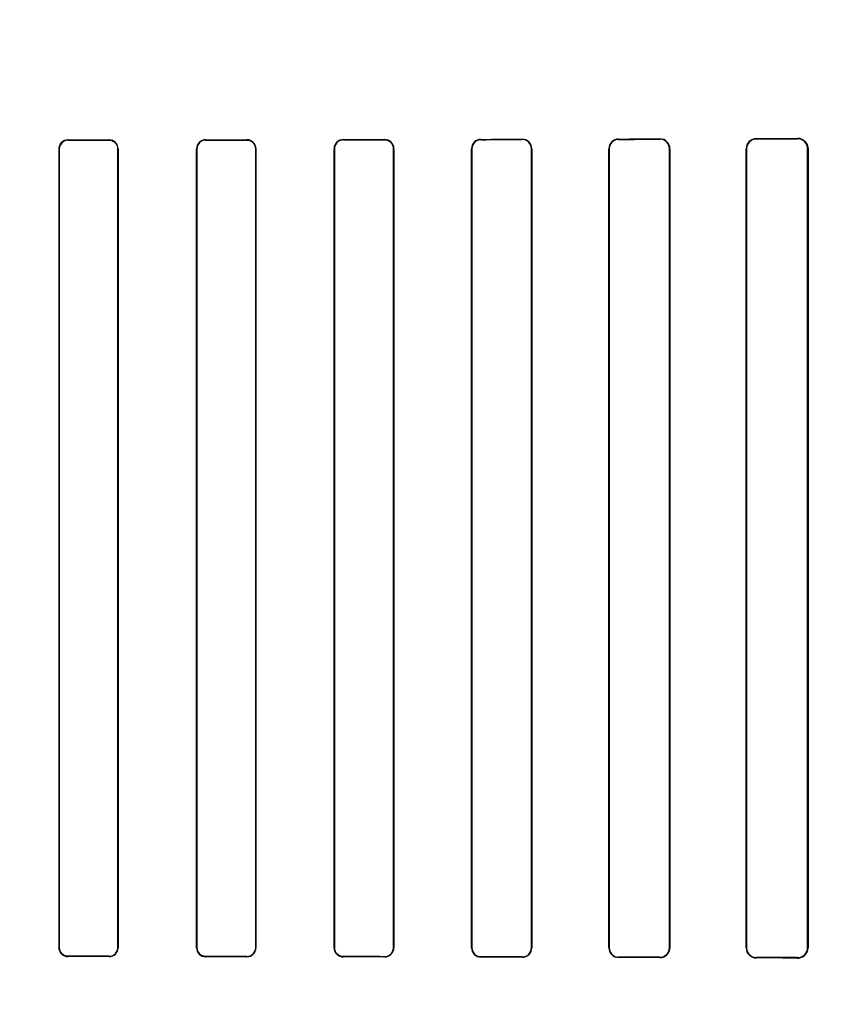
# Model space of a CAD drawing. Header units: millimetres. Extents: x 0 to 297, y 0 to 210.
# Tile 154 of 256: x 56.259 to 56.522, y 158.987 to 159.308. Entities that reach past the tile are written whole.
import ezdxf

# ---------------------------------------------------------------- set-up
doc = ezdxf.new("R2010")
doc.units = ezdxf.units.MM
doc.header["$LTSCALE"] = 16.335
doc.layers.get('0').update_dxf_attribs({"linetype": 'CONTINUOUS'})
for name, color, linetype in [('AXES_REF', 7, 'CONTINUOUS'), ('INTFCLR_1', 7, 'CONTINUOUS'), ('INTFCLR_72935', 7, 'CONTINUOUS')]:
    doc.layers.add(name, color=color, linetype=linetype)

msp = doc.modelspace()

# ---------------------------------------------------------------- linework, layer by layer
at = {"color": 7, "linetype": 'Continuous'}
for radius in [8.7262453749, 8.7255, 8.6696226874]:
    msp.add_circle((57.5376079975, 154.4105885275), radius, dxfattribs=at)
msp.add_arc((57.5376079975, 154.4105885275), 8.64, 278.2771290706, 261.7228709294, dxfattribs=at)
at = {"layer": 'AXES_REF', "color": 9, "linetype": 'Continuous'}
for radius in [7.9600610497, 5.3357191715]:
    msp.add_circle((57.5376079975, 154.4105885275), radius, dxfattribs=at)
at = {"layer": 'INTFCLR_1', "color": 9, "linetype": 'Continuous'}
for p, q in [((56.2751063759, 159.2689793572), (56.2751063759, 159.2688827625)), ((56.2886063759, 159.2688937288), (56.2886063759, 159.2689909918)), ((56.3201063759, 159.2690240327), (56.3201063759, 159.268924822)), ((56.3336063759, 159.2689405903), (56.3336063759, 159.2690408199)), ((56.3651063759, 159.2690865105), (56.3651063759, 159.2689834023)), ((56.3786063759, 159.2690044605), (56.3786063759, 159.2691090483)), ((56.4101063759, 159.2691691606), (56.4101063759, 159.2690604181)), ((56.4236063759, 159.2690875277), (56.4236063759, 159.2691984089)), ((56.4551063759, 159.2692758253), (56.4551063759, 159.2691588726)), ((56.4686063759, 159.269193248), (56.4686063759, 159.2693133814)), ((56.5001063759, 159.2694130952), (56.5001063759, 159.2692836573)), ((56.5136063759, 159.2693273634), (56.5136063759, 159.2694618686)), ((56.27230146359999, 159.2660757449), (56.2722050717, 159.2660757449)), ((56.2915243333, 159.2660757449), (56.29142682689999, 159.2660757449)), ((56.3172604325, 159.2660757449), (56.3171615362, 159.2660757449)), ((56.3365753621, 159.2660757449), (56.3364747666, 159.2660757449)), ((56.3622030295, 159.2660757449), (56.3621003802, 159.2660757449)), ((56.3816450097, 159.2660757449), (56.3815398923, 159.2660757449)), ((56.4071274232, 159.2660757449), (56.4070193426, 159.2660757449)), ((56.4267361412, 159.2660757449), (56.42662449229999, 159.2660757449)), ((56.4520307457, 159.2660757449), (56.4519147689, 159.2660757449)), ((56.4718534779, 159.2660757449), (56.4717321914, 159.2660757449)), ((56.4969083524, 159.2660757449), (56.4967804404, 159.2660757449)), ((56.51700543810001, 159.2660757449), (56.51686905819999, 159.2660757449)), ((56.2722050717, 159.0050757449), (56.27230146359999, 159.0050757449)), ((56.29142682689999, 159.0050757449), (56.2915243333, 159.0050757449)), ((56.3171615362, 159.0050757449), (56.3172604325, 159.0050757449)), ((56.3364747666, 159.0050757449), (56.3365753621, 159.0050757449)), ((56.3621003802, 159.0050757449), (56.3622030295, 159.0050757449)), ((56.3815398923, 159.0050757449), (56.3816450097, 159.0050757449)), ((56.4070193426, 159.0050757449), (56.4071274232, 159.0050757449)), ((56.42662449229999, 159.0050757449), (56.4267361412, 159.0050757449)), ((56.4519147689, 159.0050757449), (56.4520307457, 159.0050757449)), ((56.4717321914, 159.0050757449), (56.4718534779, 159.0050757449)), ((56.4967804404, 159.0050757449), (56.4969083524, 159.0050757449)), ((56.51686905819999, 159.0050757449), (56.51700543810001, 159.0050757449)), ((56.2751063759, 159.0022687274), (56.2751063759, 159.0021721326)), ((56.2886063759, 159.002160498), (56.2886063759, 159.0022577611)), ((56.3201063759, 159.0022266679), (56.3201063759, 159.0021274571)), ((56.3336063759, 159.0021106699), (56.3336063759, 159.0022108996)), ((56.3651063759, 159.0021680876), (56.3651063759, 159.0020649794)), ((56.3786063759, 159.0020424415), (56.3786063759, 159.0021470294)), ((56.4101063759, 159.0020910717), (56.4101063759, 159.0019823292)), ((56.4236063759, 159.0019530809), (56.4236063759, 159.0020639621)), ((56.4551063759, 159.0019926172), (56.4551063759, 159.0018756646)), ((56.4686063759, 159.0018381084), (56.4686063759, 159.0019582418)), ((56.5001063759, 159.0018678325), (56.5001063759, 159.0017383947)), ((56.5136063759, 159.0016896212), (56.5136063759, 159.0018241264))]:
    msp.add_line(p, q, dxfattribs=at)
at = {"layer": 'INTFCLR_1', "color": 6, "linetype": 'Continuous'}
for p, q in [((56.2722050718, 159.0050757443), (56.2722050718, 159.2660757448)), ((56.2723014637, 159.0050757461), (56.2723014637, 159.2660757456)), ((56.29142682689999, 159.2660757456), (56.29142682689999, 159.0050757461)), ((56.2915243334, 159.2660757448), (56.2915243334, 159.0050757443)), ((56.3171615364, 159.0050757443), (56.3171615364, 159.2660757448)), ((56.3172604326, 159.0050757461), (56.3172604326, 159.2660757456)), ((56.3364747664, 159.2660757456), (56.3364747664, 159.0050757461)), ((56.3365753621, 159.2660757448), (56.3365753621, 159.0050757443)), ((56.3621003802, 159.0050757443), (56.3621003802, 159.2660757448)), ((56.3622030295, 159.0050757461), (56.3622030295, 159.2660757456)), ((56.3815398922, 159.2660757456), (56.3815398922, 159.0050757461)), ((56.3816450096, 159.2660757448), (56.3816450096, 159.0050757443)), ((56.4070193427, 159.0050757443), (56.4070193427, 159.2660757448)), ((56.40712742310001, 159.0050757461), (56.40712742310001, 159.2660757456)), ((56.42662449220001, 159.2660757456), (56.42662449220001, 159.0050757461)), ((56.4267361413, 159.2660757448), (56.4267361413, 159.0050757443)), ((56.4519147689, 159.0050757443), (56.4519147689, 159.2660757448)), ((56.4520307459, 159.0050757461), (56.4520307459, 159.2660757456)), ((56.4717321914, 159.2660757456), (56.4717321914, 159.0050757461)), ((56.4718534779, 159.2660757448), (56.4718534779, 159.0050757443)), ((56.4967804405, 159.0050757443), (56.4967804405, 159.2660757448)), ((56.4969083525, 159.0050757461), (56.4969083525, 159.2660757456)), ((56.51686905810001, 159.2660757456), (56.51686905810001, 159.0050757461)), ((56.51700543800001, 159.2660757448), (56.51700543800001, 159.0050757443))]:
    msp.add_line(p, q, dxfattribs=at)
at = {"layer": 'INTFCLR_1', "color": 7, "linetype": 'Continuous'}
msp.add_lwpolyline([(56.5147273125, 159.2692754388), (56.5146119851, 159.2693130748), (56.5144941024, 159.2693469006), (56.5143737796, 159.2693767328), (56.5142512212, 159.2694023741), (56.5141264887, 159.269423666), (56.5139994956, 159.26944046), (56.5138703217, 159.2694525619), (56.5137392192, 159.2694597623), (56.5136063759, 159.2694618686)], dxfattribs=at)
at = {"layer": 'INTFCLR_1', "color": 6, "linetype": 'Continuous'}
for centre, radius, start, end in [((56.2751086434, 159.2660756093), 0.0028071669, 90.0462846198, 179.9972177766), ((56.2886087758, 159.266075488), 0.002915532, 0.005047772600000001, 90.04716267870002), ((56.3201108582, 159.266074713), 0.002949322, 90.0870740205, 179.9799554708), ((56.32010986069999, 159.2660754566), 0.0028493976, 90.07007444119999, 179.9941887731), ((56.3336092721, 159.2660747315), 0.0029660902, 0.0195751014, 90.0559463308), ((56.3651121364, 159.2660747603), 0.0030117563, 90.109587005, 179.9812692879), ((56.36511165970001, 159.2660747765), 0.0029086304, 90.10408288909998, 179.9809092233), ((56.3786107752, 159.2660748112), 0.003034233, 0.0176303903, 90.08306988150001), ((56.4101136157, 159.2660748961), 0.0030942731, 90.13405915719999, 179.9842835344), ((56.41011298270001, 159.2660748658), 0.0029855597, 90.1267861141, 179.9831162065), ((56.4236127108, 159.2660749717), 0.0031234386, 0.0141820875, 90.11620591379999), ((56.4236118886, 159.2660749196), 0.0030126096, 0.0157097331, 90.1048457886), ((56.4551154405, 159.2660751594), 0.0032006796, 90.16226569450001, 179.9895203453), ((56.4551145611, 159.2660750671), 0.0030838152, 90.1520740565, 179.9873943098), ((56.468615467, 159.2660753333), 0.0032380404, 0.007281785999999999, 90.16086454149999), ((56.4686141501, 159.2660751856), 0.0031180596, 0.0102903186, 90.1428569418), ((56.5001185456, 159.2660749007), 0.0033381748, 90.20887734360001, 179.9855109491), ((56.5001165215, 159.2660754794), 0.0032081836, 90.1811887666, 179.9952462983), ((56.513616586, 159.2660747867), 0.0032525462, 0.0168928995, 90.17985124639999), ((56.2751088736, 159.0050759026), 0.0029037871, 180.0031234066, 269.9507157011), ((56.2886085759, 159.0050759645), 0.0028182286, 269.9552742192, 359.9955599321), ((56.28860803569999, 159.005076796), 0.0029162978, 269.9673900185, 359.9793378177), ((56.3201102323, 159.0050760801), 0.0029486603, 180.0065248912, 269.9250671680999), ((56.3336089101, 159.0050767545), 0.0028658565, 269.9493350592, 359.9798390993), ((56.3336092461, 159.0050767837), 0.0029661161, 269.9445550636, 359.9799235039), ((56.3651121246, 159.0050767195), 0.0030117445, 180.0185526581, 269.8906367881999), ((56.3786102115, 159.0050767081), 0.0029296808, 269.9249891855, 359.9811861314), ((56.3786107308, 159.0050767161), 0.0030342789, 269.9177693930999, 359.9816500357), ((56.4101135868, 159.0050765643), 0.0030942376, 180.0151829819, 269.8664752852), ((56.4236118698, 159.0050765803), 0.0030126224, 269.8955109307, 359.9841347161), ((56.4236126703, 159.0050765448), 0.0031234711, 269.8845370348, 359.9853160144), ((56.45511539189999, 159.0050763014), 0.0032006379, 180.0099720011, 269.8386041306), ((56.4551145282, 159.0050764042), 0.0030837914, 180.0122275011, 269.8485352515), ((56.46861410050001, 159.0050763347), 0.0031181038, 269.8580557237, 359.9891838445), ((56.4686154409, 159.0050761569), 0.0032380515, 269.8395973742, 359.9926992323), ((56.5001176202, 159.0050757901), 0.0033372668, 180.0007858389, 269.8069592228), ((56.50011632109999, 159.0050757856), 0.0032079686, 180.0007062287, 269.8223771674), ((56.5136166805, 159.0050766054), 0.0032524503, 269.818477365, 359.9848620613), ((56.5136192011, 159.0050758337), 0.0033862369, 269.7829972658, 359.9984882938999)]:
    msp.add_arc(centre, radius, start, end, dxfattribs=at)
for centre, major_axis, ratio, start_param, end_param in [((56.1693563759, 159.2705757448), (0.4693968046, 0), 0.0034906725, -1.3435565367, -1.313931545), ((56.1693563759, 159.2705757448), (0.4963968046, 0), 0.0034906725, -1.3561158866, -1.3281923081), ((56.1693563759, 159.2705757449), (0.4693968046, 0), 0.0034906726, -1.2438455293, -1.2133136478), ((56.1693563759, 159.2705757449), (0.4963968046, 0), 0.0034906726, -1.2622347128, -1.2335556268), ((56.1693563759, 159.2705757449), (0.4693968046, 0), 0.0034906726, -1.140627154, -1.1087454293), ((56.1693563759, 159.2705757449), (0.4963968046, 0), 0.0034906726, -1.165444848, -1.1356558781), ((56.1693563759, 159.2705757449), (0.4693968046, 0), 0.0034906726, -1.0322457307, -0.9983944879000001), ((56.1693563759, 159.2705757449), (0.4963968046, 0), 0.0034906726, -1.0644388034, -1.0330623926), ((56.1693563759, 159.2705757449), (0.4693968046, 0), 0.0034906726, -0.9162996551, -0.8795209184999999), ((56.1693563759, 159.2705757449), (0.4963968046, 0), 0.0034906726, -0.9573995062, -0.9237350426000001), ((56.1693563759, 159.2705757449), (0.4693968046, 0), 0.0034906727, -0.7888979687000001, -0.7475038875), ((56.1693563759, 159.2705757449), (0.4963968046, 0), 0.0034906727, -0.8415583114, -0.8044638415), ((56.1693563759, 159.0005757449), (0.4963968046, 0), 0.0034906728, 1.3281923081, 1.3561158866), ((56.1693563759, 159.0005757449), (0.4693968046, 0), 0.0034906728, 1.313931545, 1.3435565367), ((56.1693563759, 159.000575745), (0.4963968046, 0), 0.0034906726, 1.2335556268, 1.2622347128), ((56.1693563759, 159.000575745), (0.4693968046, 0), 0.0034906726, 1.2133136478, 1.2438455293), ((56.1693563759, 159.0005757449), (0.4963968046, 0), 0.0034906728, 1.1356558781, 1.165444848), ((56.1693563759, 159.0005757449), (0.4693968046, 0), 0.0034906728, 1.1087454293, 1.140627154), ((56.1693563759, 159.0005757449), (0.4963968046, 0), 0.0034906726, 1.0330623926, 1.0644388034), ((56.1693563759, 159.0005757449), (0.4693968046, 0), 0.0034906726, 0.9983944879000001, 1.0322457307), ((56.1693563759, 159.0005757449), (0.4963968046, 0), 0.0034906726, 0.9237350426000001, 0.9573995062), ((56.1693563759, 159.0005757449), (0.4693968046, 0), 0.0034906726, 0.8795209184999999, 0.9162996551), ((56.1693563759, 159.000575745), (0.4963968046, 0), 0.0034906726, 0.8044638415, 0.8415583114), ((56.1693563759, 159.000575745), (0.4693968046, 0), 0.0034906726, 0.7475038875, 0.7888979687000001)]:
    msp.add_ellipse(centre, major_axis=major_axis, ratio=ratio, start_param=start_param, end_param=end_param, dxfattribs=at)
for points, knots in [([(56.2722050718, 159.2660757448), (56.2722050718, 159.266632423), (56.2726247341, 159.2681376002), (56.27418983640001, 159.2689786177), (56.2751063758, 159.2689793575)], [0, 0, 0, 0, 0.3778654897, 1, 1, 1, 1]), ([(56.288606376, 159.2688937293), (56.2891591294, 159.2688942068), (56.2906245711, 159.2684754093), (56.29142682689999, 159.2669551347), (56.29142682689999, 159.2660757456)], [0, 0, 0, 0, 0.3859626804, 1, 1, 1, 1]), ([(56.3336063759, 159.2689405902), (56.33417492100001, 159.2689412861), (56.335666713, 159.2685093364), (56.3364747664, 159.266963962), (56.3364747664, 159.2660757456)], [0, 0, 0, 0, 0.3902803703, 1, 1, 1, 1]), ([(56.378606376, 159.2690044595), (56.3791972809, 159.2690054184), (56.38072507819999, 159.2685545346), (56.3815398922, 159.2669751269), (56.3815398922, 159.2660757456)], [0, 0, 0, 0, 0.3965046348, 1, 1, 1, 1]), ([(56.2751063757, 159.0022687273), (56.2745580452, 159.0022691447), (56.2731008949, 159.0026861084), (56.2723014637, 159.004199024), (56.2723014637, 159.0050757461)], [0, 0, 0, 0, 0.3847792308, 1, 1, 1, 1]), ([(56.3201063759, 159.0022266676), (56.3195444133, 159.0022272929), (56.3180646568, 159.0026564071), (56.3172604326, 159.0041911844), (56.3172604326, 159.0050757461)], [0, 0, 0, 0, 0.3884917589, 1, 1, 1, 1]), ([(56.3651063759, 159.0021680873), (56.3645246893, 159.0021689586), (56.3630131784, 159.0026156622), (56.3622030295, 159.004180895), (56.3622030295, 159.0050757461)], [0, 0, 0, 0, 0.3939533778, 1, 1, 1, 1]), ([(56.4101063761, 159.0020910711), (56.40949745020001, 159.0020922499), (56.4079438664, 159.0025634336), (56.40712742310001, 159.0041685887), (56.40712742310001, 159.0050757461)], [0, 0, 0, 0, 0.4016445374, 1, 1, 1, 1])]:
    msp.add_open_spline(points, degree=3, knots=knots, dxfattribs=at)
at = {"layer": 'INTFCLR_1', "color": 7, "linetype": 'Continuous'}
msp.add_open_spline([(56.51360637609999, 159.2694618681), (56.5140833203, 159.2694587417), (56.5151896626, 159.2692330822), (56.5166045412, 159.2680491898), (56.5170100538, 159.266738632), (56.51700543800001, 159.2660757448)], degree=3, knots=[0, 0, 0, 0, 0.2716433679, 0.622451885, 1, 1, 1, 1], dxfattribs=at)
at = {"layer": 'INTFCLR_72935', "color": 9, "linetype": 'Continuous'}
for p, q in [((56.2751063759, 159.2688827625), (56.2751063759, 159.2689793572)), ((56.2886063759, 159.2689909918), (56.2886063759, 159.2688937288)), ((56.3201063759, 159.268924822), (56.3201063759, 159.2690240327)), ((56.3336063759, 159.2690408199), (56.3336063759, 159.2689405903)), ((56.3651063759, 159.2689834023), (56.3651063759, 159.2690865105)), ((56.3786063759, 159.2691090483), (56.3786063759, 159.2690044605)), ((56.4101063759, 159.2690604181), (56.4101063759, 159.2691691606)), ((56.4236063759, 159.2691984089), (56.4236063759, 159.2690875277)), ((56.4551063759, 159.2691588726), (56.4551063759, 159.2692758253)), ((56.4686063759, 159.2693133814), (56.4686063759, 159.269193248)), ((56.5001063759, 159.2692836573), (56.5001063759, 159.2694130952)), ((56.5136063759, 159.2694618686), (56.5136063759, 159.2693273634)), ((56.2722050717, 159.2660757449), (56.27230146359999, 159.2660757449)), ((56.29142682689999, 159.2660757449), (56.2915243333, 159.2660757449)), ((56.3171615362, 159.2660757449), (56.3172604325, 159.2660757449)), ((56.3364747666, 159.2660757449), (56.3365753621, 159.2660757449)), ((56.3621003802, 159.2660757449), (56.3622030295, 159.2660757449)), ((56.3815398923, 159.2660757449), (56.3816450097, 159.2660757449)), ((56.4070193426, 159.2660757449), (56.4071274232, 159.2660757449)), ((56.42662449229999, 159.2660757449), (56.4267361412, 159.2660757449)), ((56.4519147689, 159.2660757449), (56.4520307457, 159.2660757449)), ((56.4717321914, 159.2660757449), (56.4718534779, 159.2660757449)), ((56.4967804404, 159.2660757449), (56.4969083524, 159.2660757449)), ((56.51686905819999, 159.2660757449), (56.51700543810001, 159.2660757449)), ((56.27230146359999, 159.0050757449), (56.2722050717, 159.0050757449)), ((56.2915243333, 159.0050757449), (56.29142682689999, 159.0050757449)), ((56.3172604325, 159.0050757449), (56.3171615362, 159.0050757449)), ((56.3365753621, 159.0050757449), (56.3364747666, 159.0050757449)), ((56.3622030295, 159.0050757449), (56.3621003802, 159.0050757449)), ((56.3816450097, 159.0050757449), (56.3815398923, 159.0050757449)), ((56.4071274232, 159.0050757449), (56.4070193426, 159.0050757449)), ((56.4267361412, 159.0050757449), (56.42662449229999, 159.0050757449)), ((56.4520307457, 159.0050757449), (56.4519147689, 159.0050757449)), ((56.4718534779, 159.0050757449), (56.4717321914, 159.0050757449)), ((56.4969083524, 159.0050757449), (56.4967804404, 159.0050757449)), ((56.51700543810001, 159.0050757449), (56.51686905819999, 159.0050757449)), ((56.2751063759, 159.0021721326), (56.2751063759, 159.0022687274)), ((56.2886063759, 159.0022577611), (56.2886063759, 159.002160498)), ((56.3201063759, 159.0021274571), (56.3201063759, 159.0022266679)), ((56.3336063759, 159.0022108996), (56.3336063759, 159.0021106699)), ((56.3651063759, 159.0020649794), (56.3651063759, 159.0021680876)), ((56.3786063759, 159.0021470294), (56.3786063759, 159.0020424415)), ((56.4101063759, 159.0019823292), (56.4101063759, 159.0020910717)), ((56.4236063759, 159.0020639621), (56.4236063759, 159.0019530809)), ((56.4551063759, 159.0018756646), (56.4551063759, 159.0019926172)), ((56.4686063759, 159.0019582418), (56.4686063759, 159.0018381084)), ((56.5001063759, 159.0017383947), (56.5001063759, 159.0018678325)), ((56.5136063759, 159.0018241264), (56.5136063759, 159.0016896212))]:
    msp.add_line(p, q, dxfattribs=at)
at = {"layer": 'INTFCLR_72935', "color": 6, "linetype": 'Continuous'}
for p, q in [((56.2722050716, 159.2660757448), (56.2722050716, 159.0050757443)), ((56.2723014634, 159.2660757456), (56.2723014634, 159.0050757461)), ((56.2914268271, 159.0050757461), (56.2914268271, 159.2660757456)), ((56.29152433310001, 159.0050757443), (56.29152433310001, 159.2660757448)), ((56.3171615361, 159.2660757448), (56.3171615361, 159.0050757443)), ((56.3172604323, 159.2660757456), (56.3172604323, 159.0050757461)), ((56.3364747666, 159.0050757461), (56.3364747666, 159.2660757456)), ((56.3365753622, 159.0050757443), (56.3365753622, 159.2660757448)), ((56.3621003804, 159.2660757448), (56.3621003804, 159.0050757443)), ((56.3622030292, 159.2660757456), (56.3622030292, 159.0050757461)), ((56.3815398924, 159.0050757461), (56.3815398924, 159.2660757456)), ((56.3816450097, 159.0050757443), (56.3816450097, 159.2660757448)), ((56.4070193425, 159.2660757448), (56.4070193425, 159.0050757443)), ((56.4071274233, 159.2660757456), (56.4071274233, 159.0050757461)), ((56.42662449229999, 159.0050757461), (56.42662449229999, 159.2660757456)), ((56.42673614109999, 159.0050757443), (56.42673614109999, 159.2660757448)), ((56.4519147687, 159.2660757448), (56.4519147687, 159.0050757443)), ((56.4520307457, 159.2660757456), (56.4520307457, 159.0050757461)), ((56.4717321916, 159.0050757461), (56.4717321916, 159.2660757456)), ((56.4718534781, 159.0050757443), (56.4718534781, 159.2660757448)), ((56.49678044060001, 159.2660757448), (56.49678044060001, 159.0050757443)), ((56.4969083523, 159.2660757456), (56.4969083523, 159.0050757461)), ((56.51686905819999, 159.0050757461), (56.51686905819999, 159.2660757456)), ((56.51700543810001, 159.0050757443), (56.51700543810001, 159.2660757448))]:
    msp.add_line(p, q, dxfattribs=at)
at = {"layer": 'INTFCLR_72935', "color": 7, "linetype": 'Continuous'}
msp.add_lwpolyline([(56.5147273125, 159.001876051), (56.5146119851, 159.001838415), (56.5144941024, 159.0018045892), (56.5143737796, 159.0017747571), (56.5142512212, 159.0017491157), (56.5141264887, 159.0017278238), (56.5139994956, 159.0017110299), (56.5138703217, 159.001698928), (56.5137392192, 159.0016917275), (56.5136063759, 159.0016896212)], dxfattribs=at)
at = {"layer": 'INTFCLR_72935', "color": 6, "linetype": 'Continuous'}
for centre, radius, start, end in [((56.2751088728, 159.2660755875), 0.0029037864, 90.0492646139, 179.996895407), ((56.2886080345, 159.2660746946), 0.0029162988, 0.0206343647, 90.0325816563), ((56.2886085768, 159.2660755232), 0.0028182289, 0.0045222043, 90.0447392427), ((56.3201102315, 159.26607541), 0.0029486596, 90.0749222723, 179.9934939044), ((56.33360925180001, 159.266074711), 0.0029661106, 0.019970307, 90.05555111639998), ((56.333609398, 159.266075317), 0.0028653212, 0.0085705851, 90.06042790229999), ((56.3651112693, 159.2660756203), 0.003010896, 90.0931146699, 179.9976296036), ((56.3786107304, 159.2660747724), 0.0030342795, 0.0183622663, 90.08222621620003), ((56.3786110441, 159.2660756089), 0.0029288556, 0.0026748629, 90.09132571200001), ((56.4101129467, 159.2660755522), 0.0030936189, 90.12169312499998, 179.9964329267), ((56.4236133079, 159.2660755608), 0.0031228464, 0.0033770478, 90.12717979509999), ((56.4236125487, 159.2660755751), 0.0030119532, 0.0032426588, 90.11742191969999), ((56.4551150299, 159.2660755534), 0.0032002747, 90.15493734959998, 179.9965731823), ((56.4551140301, 159.2660755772), 0.0030832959, 90.14223640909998, 179.9968700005), ((56.4686156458, 159.2660755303), 0.0032378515, 0.0037968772, 90.1640360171), ((56.46861449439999, 159.2660755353), 0.0031177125, 0.0038640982, 90.14919673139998), ((56.5001179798, 159.2660755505), 0.0033375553, 90.199202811, 179.9966640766), ((56.5001164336, 159.2660755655), 0.0032080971, 90.1796272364, 179.9967836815), ((56.51361920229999, 159.2660756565), 0.0033862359, 0.0014947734, 90.21702501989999), ((56.5136172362, 159.2660755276), 0.0032518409, 0.0038405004, 90.1913531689), ((56.2751086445, 159.0050758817), 0.0028071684, 180.0027675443, 269.9536972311), ((56.2886087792, 159.0050759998), 0.0029155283, 269.9527742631, 359.9949804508), ((56.3201108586, 159.0050767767), 0.0029493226, 180.0200561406, 269.9129143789), ((56.32010986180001, 159.0050760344), 0.0028493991, 180.0057969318, 269.9299081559), ((56.333610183, 159.0050758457), 0.0029651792, 269.9264377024, 359.9980408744), ((56.3651121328, 159.0050767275), 0.0030117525, 180.0187044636, 269.8904849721), ((56.3651107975, 159.0050758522), 0.0029077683, 180.0020899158, 269.9128796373), ((56.3786115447, 159.0050759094), 0.0030334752, 269.9023707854, 359.9968819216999), ((56.4101129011, 159.0050758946), 0.0030935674, 180.00278235, 269.8791484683), ((56.41011225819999, 159.0050759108), 0.0029848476, 180.0031604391, 269.8870847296), ((56.42361193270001, 159.0050765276), 0.0030125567, 269.894317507, 359.9851364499), ((56.4236132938, 159.0050759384), 0.0031228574, 269.8730791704, 359.9964398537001), ((56.4551150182, 159.0050759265), 0.0032002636, 180.0032618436, 269.8452712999), ((56.4551140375, 159.0050759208), 0.0030833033, 180.0032453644, 269.8576266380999), ((56.4686145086, 159.0050759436), 0.0031176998, 269.8505415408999, 359.9963702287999), ((56.4686156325, 159.0050759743), 0.003237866, 269.8362004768, 359.9959309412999), ((56.50011813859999, 159.0050760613), 0.003337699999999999, 180.0054414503, 269.798079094), ((56.50011644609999, 159.005075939), 0.0032081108, 180.0034452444, 269.8201499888), ((56.5136171, 159.0050760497), 0.0032519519, 269.8110516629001, 359.9946513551)]:
    msp.add_arc(centre, radius, start, end, dxfattribs=at)
for centre, major_axis, ratio, start_param, end_param in [((56.1693563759, 159.2705757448), (0.4693968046, 0), 0.0034906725, -1.3435565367, -1.313931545), ((56.1693563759, 159.2705757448), (0.4963968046, 0), 0.0034906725, -1.3561158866, -1.3281923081), ((56.1693563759, 159.2705757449), (0.4693968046, 0), 0.0034906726, -1.2438455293, -1.2133136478), ((56.1693563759, 159.2705757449), (0.4963968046, 0), 0.0034906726, -1.2622347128, -1.2335556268), ((56.1693563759, 159.2705757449), (0.4693968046, 0), 0.0034906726, -1.140627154, -1.1087454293), ((56.1693563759, 159.2705757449), (0.4963968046, 0), 0.0034906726, -1.165444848, -1.1356558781), ((56.1693563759, 159.2705757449), (0.4693968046, 0), 0.0034906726, -1.0322457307, -0.9983944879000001), ((56.1693563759, 159.2705757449), (0.4963968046, 0), 0.0034906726, -1.0644388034, -1.0330623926), ((56.1693563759, 159.2705757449), (0.4693968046, 0), 0.0034906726, -0.9162996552, -0.8795209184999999), ((56.1693563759, 159.2705757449), (0.4963968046, 0), 0.0034906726, -0.9573995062, -0.9237350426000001), ((56.1693563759, 159.2705757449), (0.4693968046, 0), 0.0034906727, -0.7888979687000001, -0.7475038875), ((56.1693563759, 159.2705757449), (0.4963968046, 0), 0.0034906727, -0.8415583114, -0.8044638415), ((56.1693563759, 159.0005757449), (0.4963968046, 0), 0.0034906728, 1.3281923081, 1.3561158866), ((56.1693563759, 159.0005757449), (0.4693968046, 0), 0.0034906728, 1.313931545, 1.3435565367), ((56.1693563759, 159.000575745), (0.4963968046, 0), 0.0034906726, 1.2335556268, 1.2622347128), ((56.1693563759, 159.000575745), (0.4693968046, 0), 0.0034906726, 1.2133136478, 1.2438455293), ((56.1693563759, 159.0005757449), (0.4963968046, 0), 0.0034906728, 1.1356558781, 1.165444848), ((56.1693563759, 159.0005757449), (0.4693968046, 0), 0.0034906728, 1.1087454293, 1.140627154), ((56.1693563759, 159.0005757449), (0.4963968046, 0), 0.0034906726, 1.0330623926, 1.0644388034), ((56.1693563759, 159.0005757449), (0.4693968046, 0), 0.0034906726, 0.9983944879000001, 1.0322457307), ((56.1693563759, 159.0005757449), (0.4963968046, 0), 0.0034906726, 0.9237350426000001, 0.9573995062), ((56.1693563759, 159.0005757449), (0.4693968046, 0), 0.0034906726, 0.8795209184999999, 0.9162996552), ((56.1693563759, 159.000575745), (0.4963968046, 0), 0.0034906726, 0.8044638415, 0.8415583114), ((56.1693563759, 159.000575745), (0.4693968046, 0), 0.0034906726, 0.7475038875, 0.7888979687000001)]:
    msp.add_ellipse(centre, major_axis=major_axis, ratio=ratio, start_param=start_param, end_param=end_param, dxfattribs=at)
for points, knots in [([(56.2751063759, 159.268882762), (56.27455169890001, 159.2688823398), (56.27309279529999, 159.2684595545), (56.2723014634, 159.2669466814), (56.2723014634, 159.2660757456)], [0, 0, 0, 0, 0.3890797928, 1, 1, 1, 1]), ([(56.3201063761, 159.2689248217), (56.3195369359, 159.2689241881), (56.3180552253, 159.2684879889), (56.3172604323, 159.2669534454), (56.3172604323, 159.2660757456)], [0, 0, 0, 0, 0.3934936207, 1, 1, 1, 1]), ([(56.36510637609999, 159.268983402), (56.3645143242, 159.2689825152), (56.3630003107, 159.2685255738), (56.3622030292, 159.2669609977), (56.3622030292, 159.2660757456)], [0, 0, 0, 0, 0.4007653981, 1, 1, 1, 1]), ([(56.4101063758, 159.2690604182), (56.4094858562, 159.2690592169), (56.40792962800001, 159.2685762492), (56.4071274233, 159.2669720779), (56.4071274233, 159.2660757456)], [0, 0, 0, 0, 0.4090843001, 1, 1, 1, 1]), ([(56.275106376, 159.0021721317), (56.2745319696, 159.0021725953), (56.2730227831, 159.002610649), (56.2722050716, 159.0041754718), (56.2722050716, 159.0050757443)], [0, 0, 0, 0, 0.3895129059, 1, 1, 1, 1]), ([(56.2886063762, 159.00225776), (56.2891699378, 159.0022572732), (56.2906381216, 159.0026865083), (56.2914268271, 159.0042062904), (56.2914268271, 159.0050757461)], [0, 0, 0, 0, 0.3932693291, 1, 1, 1, 1]), ([(56.33360637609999, 159.0022108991), (56.3341860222, 159.0022101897), (56.3356805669, 159.0026530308), (56.3364747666, 159.0041977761), (56.3364747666, 159.0050757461)], [0, 0, 0, 0, 0.3976673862, 1, 1, 1, 1]), ([(56.3786063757, 159.0021470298), (56.3792096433, 159.0021460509), (56.3807403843, 159.0026093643), (56.3815398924, 159.0041878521), (56.3815398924, 159.0050757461)], [0, 0, 0, 0, 0.4045624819, 1, 1, 1, 1])]:
    msp.add_open_spline(points, degree=3, knots=knots, dxfattribs=at)
at = {"layer": 'INTFCLR_72935', "color": 7, "linetype": 'Continuous'}
msp.add_open_spline([(56.5136063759, 159.0016896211), (56.5140833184, 159.0016927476), (56.5151896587, 159.0019184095), (56.5166045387, 159.0031022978), (56.517010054, 159.0044128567), (56.51700543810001, 159.0050757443)], degree=3, knots=[0, 0, 0, 0, 0.2716425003, 0.6224514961, 1, 1, 1, 1], dxfattribs=at)

doc.saveas('drawing.dxf')
